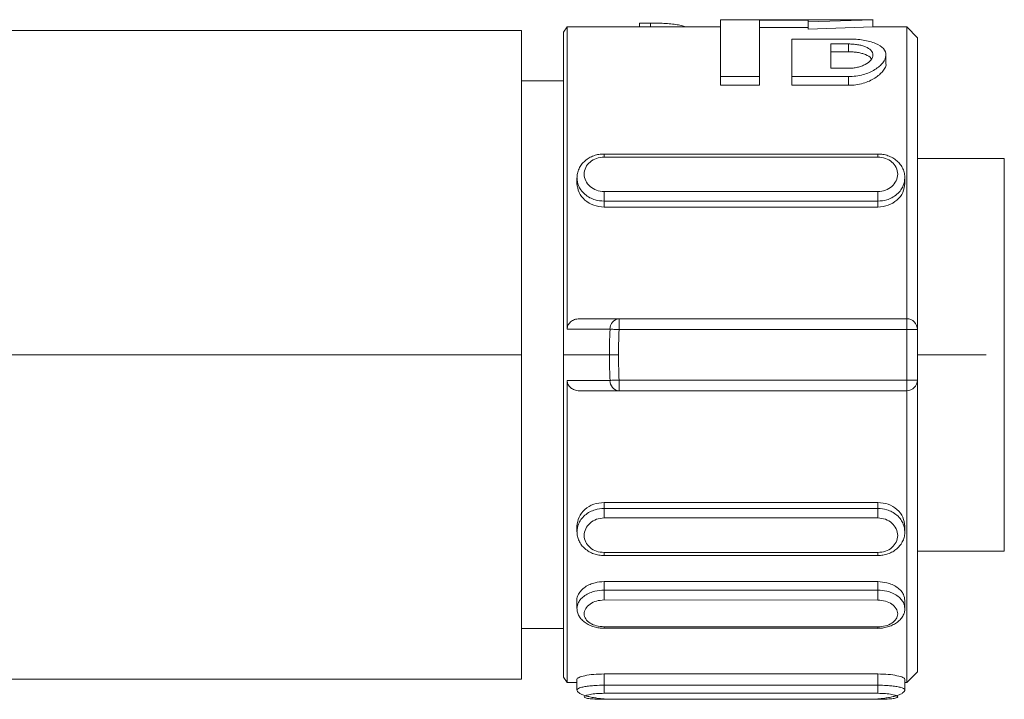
# Model space of a CAD drawing. Header units: millimetres. Extents: x -447 to 1924, y -61 to 422.
# Tile 62 of 62: x 1897 to 1924, y 153 to 171. Entities that reach past the tile are written whole.
import ezdxf

# ---------------------------------------------------------------- set-up
doc = ezdxf.new("R2010")
doc.units = ezdxf.units.MM

# ---------------------------------------------------------------- blocks, each defined once
blk = doc.blocks.new('Drawing View6')
at = {"color": 7, "linetype": 'Continuous', "lineweight": 18}
for p, q in [((155.967, -7.9), (155.87, -8.05)), ((160.223, -7.9), (155.967, -7.9)), ((155.967, -16.287), (155.967, -7.9)), ((157.973, -7.9), (157.973, -7.792)), ((158.279, -7.792), (157.973, -7.792)), ((158.279, -7.9), (158.279, -7.792)), ((164.456, -7.7), (160.223, -7.7)), ((160.223, -9.279), (160.223, -7.7)), ((162.653, -7.716), (161.303, -7.716)), ((161.303, -9.279), (161.303, -7.716)), ((162.653, -7.916), (161.303, -7.916)), ((162.653, -7.758), (164.453, -7.7)), ((162.653, -7.758), (162.653, -7.716)), ((162.653, -7.959), (162.653, -7.758)), ((162.653, -7.959), (164.453, -7.9)), ((165.39, -7.9), (164.441, -7.9)), ((164.453, -7.9), (164.453, -7.7)), ((165.69, -8.2), (165.39, -7.9)), ((154.7, -8), (140.1, -8)), ((154.7, -17), (154.7, -8)), ((155.87, -8.05), (155.87, -17)), ((163.778, -8.237), (162.203, -8.237)), ((162.203, -9.279), (162.203, -8.237)), ((163.778, -8.373), (163.283, -8.373)), ((163.283, -9.049), (163.283, -8.373)), ((163.778, -8.589), (163.778, -8.373)), ((165.69, -8.2), (165.69, -16.3)), ((163.778, -8.589), (163.283, -8.589)), ((164.813, -8.902), (164.813, -8.678)), ((160.223, -9.521), (160.223, -9.279)), ((161.303, -9.279), (160.223, -9.279)), ((161.303, -9.521), (161.303, -9.279)), ((162.203, -9.521), (162.203, -9.279)), ((163.778, -9.279), (162.203, -9.279)), ((163.778, -9.049), (163.283, -9.049)), ((163.778, -9.521), (163.778, -9.279)), ((155.87, -9.4), (154.7, -9.4)), ((161.303, -9.521), (160.223, -9.521)), ((163.778, -9.521), (162.203, -9.521)), ((164.59, -11.428), (156.99, -11.428)), ((156.99, -11.432), (156.99, -11.432)), ((164.59, -11.432), (164.59, -11.432)), ((164.59, -11.514), (156.99, -11.514)), ((168.1, -11.55), (165.69, -11.55)), ((168.1, -11.55), (168.1, -22.45)), ((156.24, -12.089), (156.24, -12.245)), ((165.34, -12.245), (165.34, -12.089)), ((156.99, -12.472), (164.59, -12.472)), ((156.99, -12.736), (164.59, -12.736)), ((156.99, -12.736), (156.99, -12.901)), ((164.59, -12.736), (164.59, -12.901)), ((164.59, -12.901), (156.99, -12.901)), ((157.408, -16), (157.408, -16.3)), ((165.39, -16), (157.408, -16)), ((165.39, -16), (165.39, -16.3)), ((165.39, -16.3), (157.408, -16.3)), ((165.39, -16.3), (165.39, -17.7)), ((165.39, -16.3), (165.69, -16.3)), ((165.69, -16.3), (165.69, -17.7)), ((154.7, -17), (139.326, -17)), ((154.7, -26), (154.7, -17)), ((155.87, -17), (157.142, -17)), ((155.87, -17), (155.87, -25.95)), ((157.393, -17), (157.142, -17)), ((165.69, -17), (167.6, -17)), ((155.967, -26.1), (155.967, -17.713)), ((157.408, -17.7), (157.408, -18)), ((165.39, -17.7), (157.408, -17.7)), ((165.69, -17.7), (165.39, -17.7)), ((165.39, -17.7), (165.39, -18)), ((165.69, -17.7), (165.69, -25.8)), ((165.39, -18), (157.408, -18)), ((165.39, -26.1), (165.39, -18)), ((164.59, -21.099), (156.99, -21.099)), ((156.99, -21.099), (156.99, -21.264)), ((164.59, -21.264), (156.99, -21.264)), ((164.59, -21.099), (164.59, -21.264)), ((164.59, -21.528), (156.99, -21.528)), ((156.24, -21.755), (156.24, -21.911)), ((165.34, -21.911), (165.34, -21.755)), ((156.99, -22.486), (164.59, -22.486)), ((156.99, -22.568), (156.99, -22.568)), ((156.99, -22.572), (164.59, -22.572)), ((164.59, -22.568), (164.59, -22.568)), ((165.69, -22.45), (168.1, -22.45)), ((164.59, -23.296), (156.99, -23.296)), ((156.99, -23.296), (156.99, -23.532)), ((164.59, -23.296), (164.59, -23.532)), ((164.59, -23.532), (156.99, -23.532)), ((156.24, -23.814), (156.24, -24.039)), ((164.59, -23.806), (156.99, -23.805)), ((165.34, -24.041), (165.34, -23.816)), ((156.99, -24.549), (164.59, -24.55)), ((156.99, -24.589), (156.99, -24.59)), ((156.99, -24.592), (164.59, -24.592)), ((164.59, -24.589), (164.59, -24.59)), ((154.7, -24.6), (155.87, -24.6)), ((155.87, -25.95), (155.967, -26.1)), ((164.59, -25.859), (156.99, -25.859)), ((156.99, -25.859), (156.99, -26.17)), ((164.59, -25.859), (164.59, -26.17)), ((165.39, -26.1), (165.69, -25.8)), ((140.1, -26), (154.7, -26)), ((155.967, -26.1), (156.24, -26.1)), ((156.24, -26), (156.24, -26.297)), ((164.59, -26.17), (156.99, -26.17)), ((165.34, -26.297), (165.34, -26)), ((165.34, -26.1), (165.39, -26.1)), ((164.59, -26.395), (156.99, -26.395)), ((156.99, -26.561), (156.99, -26.56)), ((156.99, -26.561), (164.59, -26.561)), ((156.99, -26.562), (164.59, -26.562)), ((164.59, -26.561), (164.59, -26.56))]:
    blk.add_line(p, q, dxfattribs=at)
at = {"color": 7, "linetype": 'Continuous', "lineweight": 18, "flags": 128}
for points in [[(157.408, -16.3), (157.371, -16.298), (157.334, -16.297), (157.299, -16.295), (157.265, -16.294), (157.233, -16.293), (157.204, -16.291), (157.179, -16.29), (157.157, -16.289)], [(157.408, -17.7), (157.371, -17.702), (157.334, -17.703), (157.299, -17.705), (157.265, -17.706), (157.233, -17.707), (157.204, -17.709), (157.179, -17.71), (157.157, -17.711)]]:
    blk.add_lwpolyline(points, dxfattribs=at)
at = {"color": 7, "linetype": 'Continuous', "lineweight": 18}
for centre, radius, start, end in [((157.433, -16.276), 0.277, 95.2132, 182.7759), ((165.39, -16.3), 0.3, 0, 90), ((157.433, -17.724), 0.277, 177.2241, 264.7868), ((165.39, -17.7), 0.3, 270, 360)]:
    blk.add_arc(centre, radius, start, end, dxfattribs=at)
for points, knots in [([(158.279, -7.792), (158.352, -7.793), (158.498, -7.794), (158.707, -7.804), (158.899, -7.82), (159.064, -7.844), (159.184, -7.871), (159.23, -7.892), (159.246, -7.9)], [0, 0, 0, 0, 0.179583, 0.359148, 0.538949, 0.719122, 0.900871, 1, 1, 1, 1]), ([(165.39, -16), (165.39, -14.911), (165.39, -12.733), (165.39, -10.085), (165.39, -8.254), (165.39, -8.018), (165.39, -7.9)], [0, 0, 0, 0, 0.25, 0.500001, 0.750001, 1, 1, 1, 1]), ([(163.778, -9.279), (163.847, -9.276), (163.987, -9.271), (164.249, -9.214), (164.532, -9.09), (164.753, -8.894), (164.839, -8.685), (164.771, -8.495), (164.583, -8.372), (164.372, -8.302), (164.189, -8.265), (163.989, -8.241), (163.848, -8.238), (163.778, -8.237)], [0, 0, 0, 0, 0.060058, 0.121373, 0.242824, 0.369606, 0.499838, 0.629592, 0.754948, 0.816741, 0.877799, 0.939002, 1, 1, 1, 1]), ([(163.778, -8.373), (163.821, -8.374), (163.907, -8.376), (164.031, -8.392), (164.147, -8.416), (164.287, -8.463), (164.418, -8.547), (164.472, -8.678), (164.415, -8.819), (164.282, -8.925), (164.141, -8.989), (164.025, -9.023), (163.903, -9.045), (163.82, -9.048), (163.778, -9.049)], [0, 0, 0, 0, 0.057105, 0.114428, 0.173671, 0.233723, 0.36062, 0.496135, 0.63549, 0.767447, 0.828611, 0.888423, 0.944616, 1, 1, 1, 1]), ([(163.778, -8.589), (163.821, -8.59), (163.906, -8.592), (164.03, -8.608), (164.146, -8.633), (164.283, -8.681), (164.386, -8.734), (164.404, -8.784), (164.407, -8.791)], [0, 0, 0, 0, 0.147433, 0.2973, 0.450458, 0.607709, 0.938235, 1, 1, 1, 1]), ([(163.778, -9.521), (163.847, -9.518), (163.986, -9.513), (164.248, -9.455), (164.535, -9.326), (164.742, -9.127), (164.837, -8.974), (164.811, -8.906), (164.809, -8.902)], [0, 0, 0, 0, 0.116575, 0.238467, 0.477224, 0.727651, 0.985227, 1, 1, 1, 1]), ([(156.99, -11.429), (156.943, -11.43), (156.847, -11.434), (156.707, -11.472), (156.575, -11.532), (156.459, -11.615), (156.362, -11.718), (156.292, -11.835), (156.247, -11.964), (156.242, -12.054), (156.24, -12.099)], [0, 0, 0, 0, 0.1212534, 0.2440829, 0.3683058, 0.4936162, 0.6197133, 0.7463135, 0.8731525, 1, 1, 1, 1]), ([(156.99, -11.514), (156.99, -11.495), (156.99, -11.457), (156.99, -11.431), (156.99, -11.432), (156.99, -11.432)], [0, 0, 0, 0, 0.425655, 0.85131, 1, 1, 1, 1]), ([(165.34, -12.099), (165.338, -12.054), (165.333, -11.964), (165.289, -11.835), (165.218, -11.718), (165.121, -11.615), (165.005, -11.532), (164.873, -11.472), (164.733, -11.434), (164.637, -11.43), (164.59, -11.429)], [0, 0, 0, 0, 0.126847, 0.253686, 0.380287, 0.506384, 0.631694, 0.755917, 0.878746, 1, 1, 1, 1]), ([(164.59, -11.514), (164.59, -11.495), (164.59, -11.457), (164.59, -11.431), (164.59, -11.432), (164.59, -11.432)], [0, 0, 0, 0, 0.425649, 0.851299, 1, 1, 1, 1]), ([(156.99, -11.514), (156.918, -11.521), (156.774, -11.535), (156.591, -11.642), (156.469, -11.797), (156.426, -11.983), (156.469, -12.173), (156.591, -12.335), (156.774, -12.449), (156.918, -12.464), (156.99, -12.472)], [0, 0, 0, 0, 0.123379, 0.248042, 0.373666, 0.499948, 0.626271, 0.751961, 0.876673, 1, 1, 1, 1]), ([(164.59, -12.472), (164.662, -12.464), (164.806, -12.449), (164.989, -12.335), (165.112, -12.173), (165.154, -11.983), (165.112, -11.797), (164.989, -11.642), (164.806, -11.535), (164.662, -11.521), (164.59, -11.514)], [0, 0, 0, 0, 0.123327, 0.248039, 0.373729, 0.500052, 0.626334, 0.751958, 0.876621, 1, 1, 1, 1]), ([(156.24, -12.245), (156.251, -12.329), (156.274, -12.498), (156.447, -12.716), (156.695, -12.871), (156.892, -12.891), (156.99, -12.901)], [0, 0, 0, 0, 0.249687, 0.500001, 0.750456, 1, 1, 1, 1]), ([(156.241, -12.091), (156.249, -12.163), (156.262, -12.28), (156.349, -12.432), (156.455, -12.549), (156.59, -12.641), (156.768, -12.718), (156.905, -12.729), (156.99, -12.736)], [0, 0, 0, 0, 0.213656, 0.347684, 0.49875, 0.649875, 0.783934, 1, 1, 1, 1]), ([(164.59, -12.736), (164.675, -12.729), (164.812, -12.718), (164.99, -12.641), (165.126, -12.549), (165.231, -12.432), (165.318, -12.28), (165.332, -12.163), (165.34, -12.091)], [0, 0, 0, 0, 0.216065, 0.350124, 0.501248, 0.652323, 0.786354, 1, 1, 1, 1]), ([(164.59, -12.901), (164.688, -12.891), (164.885, -12.871), (165.133, -12.716), (165.306, -12.498), (165.329, -12.329), (165.34, -12.245)], [0, 0, 0, 0, 0.249544, 0.5, 0.750314, 1, 1, 1, 1]), ([(155.967, -16.287), (155.969, -16.269), (155.971, -16.233), (155.989, -16.179), (156.019, -16.13), (156.074, -16.07), (156.171, -16.013), (156.26, -16.004), (156.307, -16)], [0, 0, 0, 0, 0.110875, 0.221865, 0.339814, 0.459018, 0.715696, 1, 1, 1, 1]), ([(156.307, -16), (156.504, -16), (156.871, -16), (157.238, -16), (157.408, -16)], [0, 0, 0, 0, 0.537091, 1, 1, 1, 1]), ([(155.967, -16.287), (156.18, -16.288), (156.576, -16.288), (156.973, -16.289), (157.157, -16.289)], [0, 0, 0, 0, 0.536875, 1, 1, 1, 1]), ([(157.157, -16.289), (157.152, -16.422), (157.143, -16.659), (157.142, -16.896), (157.142, -17)], [0, 0, 0, 0, 0.560229, 1, 1, 1, 1]), ([(157.408, -16.3), (157.403, -16.431), (157.395, -16.664), (157.394, -16.897), (157.393, -17)], [0, 0, 0, 0, 0.5602275, 1, 1, 1, 1]), ([(157.142, -17), (157.143, -17.133), (157.144, -17.37), (157.153, -17.607), (157.157, -17.711)], [0, 0, 0, 0, 0.56078, 1, 1, 1, 1]), ([(157.393, -17), (157.394, -17.131), (157.396, -17.364), (157.404, -17.598), (157.408, -17.7)], [0, 0, 0, 0, 0.560824, 1, 1, 1, 1]), ([(157.157, -17.711), (156.929, -17.711), (156.532, -17.712), (156.136, -17.712), (155.967, -17.713)], [0, 0, 0, 0, 0.574348, 1, 1, 1, 1]), ([(156.307, -18), (156.26, -17.996), (156.171, -17.987), (156.074, -17.93), (156.019, -17.87), (155.989, -17.821), (155.971, -17.767), (155.969, -17.731), (155.967, -17.713)], [0, 0, 0, 0, 0.284304, 0.540981, 0.660138, 0.778134, 0.889103, 1, 1, 1, 1]), ([(157.408, -18), (157.198, -18), (156.831, -18), (156.464, -18), (156.307, -18)], [0, 0, 0, 0, 0.572906, 1, 1, 1, 1]), ([(156.99, -21.099), (156.892, -21.109), (156.695, -21.129), (156.447, -21.284), (156.274, -21.502), (156.251, -21.671), (156.24, -21.755)], [0, 0, 0, 0, 0.249544, 0.499999, 0.750313, 1, 1, 1, 1]), ([(156.99, -21.264), (156.905, -21.271), (156.768, -21.282), (156.59, -21.359), (156.455, -21.451), (156.349, -21.568), (156.262, -21.721), (156.249, -21.837), (156.241, -21.909)], [0, 0, 0, 0, 0.215926, 0.350013, 0.501231, 0.652319, 0.786352, 1, 1, 1, 1]), ([(165.34, -21.755), (165.329, -21.671), (165.306, -21.502), (165.133, -21.284), (164.885, -21.129), (164.688, -21.109), (164.59, -21.099)], [0, 0, 0, 0, 0.249686, 0.5, 0.750456, 1, 1, 1, 1]), ([(165.34, -21.909), (165.332, -21.837), (165.318, -21.72), (165.231, -21.568), (165.126, -21.451), (164.99, -21.359), (164.812, -21.282), (164.675, -21.271), (164.59, -21.264)], [0, 0, 0, 0, 0.213648, 0.34768, 0.498755, 0.649878, 0.783936, 1, 1, 1, 1]), ([(156.99, -21.528), (156.918, -21.536), (156.774, -21.551), (156.591, -21.665), (156.469, -21.827), (156.426, -22.016), (156.469, -22.203), (156.591, -22.358), (156.774, -22.465), (156.918, -22.479), (156.99, -22.486)], [0, 0, 0, 0, 0.123379, 0.248042, 0.373666, 0.499948, 0.626271, 0.751961, 0.876673, 1, 1, 1, 1]), ([(164.59, -22.486), (164.662, -22.479), (164.806, -22.465), (164.989, -22.358), (165.112, -22.203), (165.154, -22.017), (165.112, -21.827), (164.989, -21.665), (164.806, -21.551), (164.662, -21.536), (164.59, -21.528)], [0, 0, 0, 0, 0.123378, 0.248041, 0.373662, 0.49995, 0.626272, 0.751963, 0.876674, 1, 1, 1, 1]), ([(156.24, -21.902), (156.242, -21.946), (156.247, -22.036), (156.292, -22.165), (156.362, -22.283), (156.459, -22.385), (156.575, -22.468), (156.707, -22.528), (156.847, -22.566), (156.943, -22.57), (156.99, -22.571)], [0, 0, 0, 0, 0.126846, 0.253683, 0.380284, 0.506381, 0.631692, 0.755908, 0.878745, 1, 1, 1, 1]), ([(164.59, -22.571), (164.637, -22.57), (164.733, -22.566), (164.873, -22.528), (165.005, -22.468), (165.121, -22.385), (165.218, -22.282), (165.289, -22.165), (165.333, -22.036), (165.338, -21.946), (165.34, -21.901)], [0, 0, 0, 0, 0.121253, 0.244083, 0.368306, 0.493616, 0.619713, 0.746313, 0.873152, 1, 1, 1, 1]), ([(156.99, -22.486), (156.99, -22.505), (156.99, -22.543), (156.99, -22.569), (156.99, -22.568), (156.99, -22.568)], [0, 0, 0, 0, 0.42565, 0.8513, 1, 1, 1, 1]), ([(164.59, -22.486), (164.59, -22.505), (164.59, -22.543), (164.59, -22.569), (164.59, -22.568), (164.59, -22.568)], [0, 0, 0, 0, 0.425655, 0.85131, 1, 1, 1, 1]), ([(156.99, -23.294), (156.905, -23.301), (156.769, -23.31), (156.595, -23.371), (156.461, -23.444), (156.352, -23.538), (156.27, -23.659), (156.227, -23.757), (156.241, -23.813), (156.241, -23.814)], [0, 0, 0, 0, 0.215003, 0.34544, 0.490903, 0.643901, 0.77868, 0.992755, 1, 1, 1, 1]), ([(165.339, -23.816), (165.331, -23.761), (165.32, -23.67), (165.234, -23.548), (165.129, -23.452), (164.993, -23.376), (164.814, -23.313), (164.675, -23.303), (164.59, -23.296)], [0, 0, 0, 0, 0.210581, 0.344603, 0.495732, 0.64809, 0.783074, 1, 1, 1, 1]), ([(156.99, -23.53), (156.905, -23.536), (156.767, -23.545), (156.589, -23.606), (156.454, -23.679), (156.349, -23.771), (156.261, -23.891), (156.248, -23.982), (156.24, -24.039)], [0, 0, 0, 0, 0.217158, 0.350569, 0.500248, 0.651178, 0.785001, 1, 1, 1, 1]), ([(165.34, -24.041), (165.332, -23.984), (165.319, -23.893), (165.231, -23.773), (165.125, -23.68), (164.99, -23.608), (164.812, -23.547), (164.675, -23.538), (164.59, -23.532)], [0, 0, 0, 0, 0.215201, 0.348959, 0.499681, 0.650696, 0.784564, 1, 1, 1, 1]), ([(156.24, -24.034), (156.243, -24.072), (156.248, -24.146), (156.294, -24.253), (156.367, -24.35), (156.465, -24.435), (156.582, -24.503), (156.713, -24.553), (156.852, -24.585), (156.944, -24.589), (156.99, -24.591)], [0, 0, 0, 0, 0.128082, 0.256108, 0.383702, 0.510437, 0.635866, 0.759527, 0.881004, 1, 1, 1, 1]), ([(156.99, -23.805), (156.918, -23.811), (156.774, -23.822), (156.591, -23.914), (156.469, -24.042), (156.426, -24.19), (156.469, -24.334), (156.591, -24.452), (156.774, -24.533), (156.918, -24.544), (156.99, -24.549)], [0, 0, 0, 0, 0.1232181, 0.2479402, 0.3735867, 0.499886, 0.6262245, 0.7519299, 0.8766576, 1, 1, 1, 1]), ([(164.577, -24.593), (164.624, -24.591), (164.717, -24.588), (164.858, -24.557), (164.991, -24.508), (165.111, -24.44), (165.211, -24.355), (165.285, -24.257), (165.332, -24.149), (165.337, -24.074), (165.34, -24.036)], [0, 0, 0, 0, 0.118985, 0.240462, 0.364116, 0.489545, 0.616282, 0.743879, 0.87191, 1, 1, 1, 1]), ([(164.59, -24.55), (164.662, -24.545), (164.806, -24.535), (164.989, -24.454), (165.112, -24.336), (165.154, -24.192), (165.112, -24.044), (164.989, -23.916), (164.806, -23.824), (164.662, -23.812), (164.59, -23.806)], [0, 0, 0, 0, 0.1231666, 0.2479378, 0.3736502, 0.4999897, 0.6262864, 0.7519262, 0.8766052, 1, 1, 1, 1]), ([(156.99, -24.549), (156.99, -24.563), (156.99, -24.588), (156.99, -24.589), (156.99, -24.589)], [0, 0, 0, 0, 0.567425, 1, 1, 1, 1]), ([(164.59, -24.55), (164.59, -24.564), (164.59, -24.588), (164.59, -24.589), (164.59, -24.589)], [0, 0, 0, 0, 0.570971, 1, 1, 1, 1]), ([(156.99, -25.859), (156.892, -25.861), (156.695, -25.866), (156.447, -25.905), (156.274, -25.954), (156.251, -25.985), (156.24, -26)], [0, 0, 0, 0, 0.249544, 0.499999, 0.750313, 1, 1, 1, 1]), ([(165.34, -26), (165.329, -25.985), (165.306, -25.954), (165.133, -25.905), (164.885, -25.866), (164.688, -25.861), (164.59, -25.859)], [0, 0, 0, 0, 0.249686, 0.5, 0.750456, 1, 1, 1, 1]), ([(156.99, -26.17), (156.905, -26.172), (156.768, -26.174), (156.59, -26.191), (156.455, -26.21), (156.349, -26.233), (156.261, -26.263), (156.248, -26.284), (156.24, -26.297)], [0, 0, 0, 0, 0.215494, 0.349314, 0.500231, 0.651017, 0.784783, 1, 1, 1, 1]), ([(165.34, -26.297), (165.332, -26.284), (165.319, -26.263), (165.231, -26.233), (165.126, -26.21), (164.99, -26.191), (164.812, -26.174), (164.675, -26.172), (164.59, -26.17)], [0, 0, 0, 0, 0.215228, 0.348991, 0.499768, 0.650685, 0.784505, 1, 1, 1, 1]), ([(156.24, -26.295), (156.243, -26.311), (156.249, -26.342), (156.298, -26.387), (156.374, -26.428), (156.476, -26.464), (156.595, -26.495), (156.726, -26.521), (156.86, -26.54), (156.947, -26.548), (156.99, -26.552)], [0, 0, 0, 0, 0.130834, 0.2615, 0.39128, 0.519376, 0.644979, 0.767322, 0.88579, 1, 1, 1, 1]), ([(156.99, -26.395), (156.918, -26.397), (156.774, -26.401), (156.591, -26.426), (156.469, -26.46), (156.426, -26.495), (156.469, -26.525), (156.591, -26.547), (156.774, -26.559), (156.918, -26.561), (156.99, -26.561)], [0, 0, 0, 0, 0.123379, 0.248042, 0.373666, 0.499948, 0.626271, 0.751961, 0.876673, 1, 1, 1, 1]), ([(164.59, -26.552), (164.633, -26.548), (164.72, -26.54), (164.854, -26.521), (164.985, -26.495), (165.104, -26.464), (165.206, -26.428), (165.282, -26.387), (165.331, -26.342), (165.337, -26.311), (165.34, -26.295)], [0, 0, 0, 0, 0.1142104, 0.2326787, 0.3550218, 0.4806246, 0.6087204, 0.7385005, 0.8691658, 1, 1, 1, 1]), ([(164.59, -26.561), (164.662, -26.561), (164.806, -26.559), (164.989, -26.547), (165.112, -26.525), (165.154, -26.495), (165.112, -26.46), (164.989, -26.426), (164.806, -26.401), (164.662, -26.397), (164.59, -26.395)], [0, 0, 0, 0, 0.123327, 0.248039, 0.373729, 0.500052, 0.626334, 0.751958, 0.876621, 1, 1, 1, 1]), ([(156.99, -26.56), (156.99, -26.561), (156.99, -26.562), (156.99, -26.552), (156.99, -26.55)], [0, 0, 0, 0, 0.886198, 1, 1, 1, 1]), ([(164.59, -26.56), (164.59, -26.561), (164.59, -26.562), (164.59, -26.552), (164.59, -26.55)], [0, 0, 0, 0, 0.886143, 1, 1, 1, 1])]:
    blk.add_open_spline(points, degree=3, knots=knots, dxfattribs=at)
for points in [[(156.99, -12.472), (156.99, -12.495), (156.99, -12.542), (156.99, -12.619), (156.99, -12.69), (156.99, -12.721), (156.99, -12.736)], [(164.59, -12.472), (164.59, -12.495), (164.59, -12.542), (164.59, -12.619), (164.59, -12.69), (164.59, -12.721), (164.59, -12.736)], [(156.99, -21.528), (156.99, -21.505), (156.99, -21.458), (156.99, -21.381), (156.99, -21.31), (156.99, -21.279), (156.99, -21.264)], [(164.59, -21.528), (164.59, -21.505), (164.59, -21.458), (164.59, -21.381), (164.59, -21.31), (164.59, -21.279), (164.59, -21.264)], [(156.99, -23.805), (156.99, -23.786), (156.99, -23.746), (156.99, -23.67), (156.99, -23.594), (156.99, -23.553), (156.99, -23.532)], [(164.59, -23.806), (164.59, -23.787), (164.59, -23.747), (164.59, -23.671), (164.59, -23.594), (164.59, -23.553), (164.59, -23.532)], [(156.99, -26.395), (156.99, -26.387), (156.99, -26.372), (156.99, -26.316), (156.99, -26.246), (156.99, -26.195), (156.99, -26.17)], [(164.59, -26.395), (164.59, -26.387), (164.59, -26.372), (164.59, -26.316), (164.59, -26.246), (164.59, -26.195), (164.59, -26.17)]]:
    blk.add_open_spline(points, degree=3, dxfattribs=at)

msp = doc.modelspace()

# ---------------------------------------------------------------- block references
at = {"color": 7, "linetype": 'Continuous', "lineweight": 18}
msp.add_blockref('Drawing View6', (1755.954, 179.108), dxfattribs=at)

doc.saveas('drawing.dxf')
